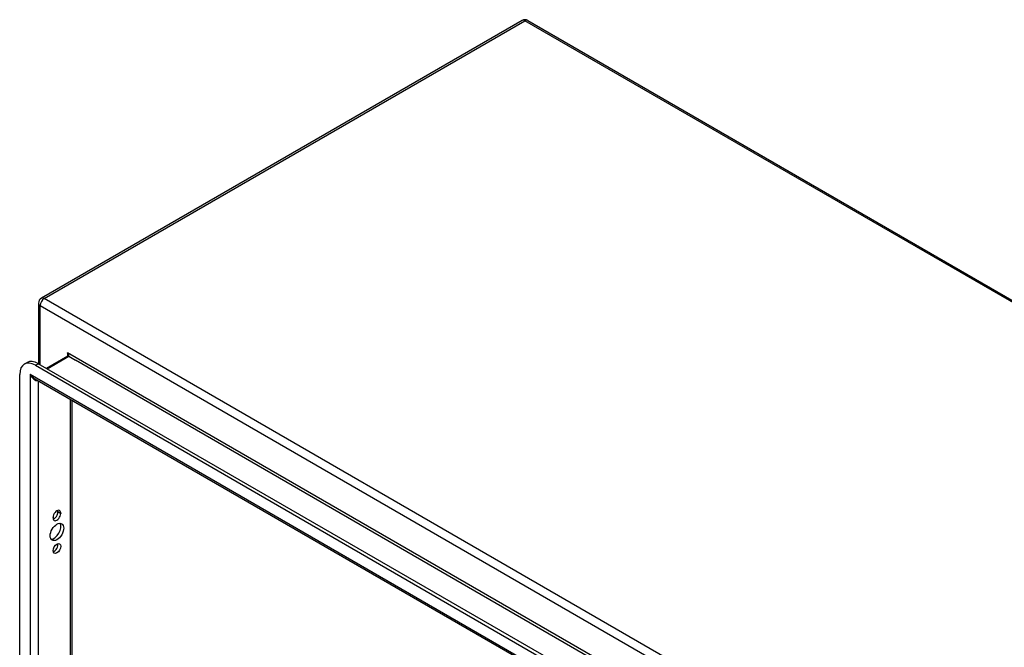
# Model space of a CAD drawing. Header units: inches. Extents: x 17 to 237, y 17 to 149.
# Tile 117 of 118: x 203 to 220, y 108 to 119. Entities that reach past the tile are written whole.
import ezdxf

# ---------------------------------------------------------------- set-up
doc = ezdxf.new("R2010")
doc.units = ezdxf.units.IN
doc.header["$MEASUREMENT"] = 0
doc.layers.add('Visible Edges(ANSI)', color=7, linetype='Continuous', lineweight=25)
doc.layers.add('Visible Tangent Edges(ANSI)', color=7, linetype='Continuous', lineweight=25)

msp = doc.modelspace()

# ---------------------------------------------------------------- linework, layer by layer
at = {"layer": 'Visible Edges(ANSI)'}
for p, q in [((211.388, 118.981), (203.043, 114.163)), ((211.487, 118.981), (236.803, 104.365)), ((202.993, 114.077), (202.993, 113.024)), ((203.501, 113.156), (203.132, 112.943)), ((202.746, 113.019), (202.794, 113.046)), ((202.939, 113), (227.126, 99.035)), ((227.174, 99.063), (202.987, 113.027)), ((202.666, 84.913), (202.666, 112.842)), ((227.173, 98.766), (202.932, 112.761)), ((203.572, 112.392), (203.572, 85.139)), ((203.331, 110.455), (203.331, 110.465)), ((203.379, 110.438), (203.379, 110.427)), ((203.247, 110.351), (203.247, 110.361))]:
    msp.add_line(p, q, dxfattribs=at)
at = {"layer": 'Visible Edges(ANSI)', "flags": 128}
msp.add_lwpolyline([(203.504, 113.17), (203.503, 113.164), (203.503, 113.16), (203.502, 113.157), (203.501, 113.156)], dxfattribs=at)
at = {"layer": 'Visible Edges(ANSI)'}
for centre, start, end in [((211.438, 118.895), 60, 120), ((203.092, 114.077), 120, 180)]:
    msp.add_arc(centre, 0.099, start, end, dxfattribs=at)
for centre, major_axis, start_param, end_param in [((202.939, 112.685), (-0.193, 0.334), 5.497787, 7.068583), ((202.987, 112.713), (-0.193, 0.334), 5.497787, 6.283185), ((203.313, 110.399), (0.0468, 0.081), 5.497787, 8.63938), ((203.313, 110.389), (-0.0468, -0.081), 5.497787, 8.63938), ((203.265, 110.416), (0.0467, 0.081), 3.681737, 5.497787), ((203.265, 110.427), (0.0467, 0.081), 5.497787, 5.743041), ((203.265, 110.136), (-0.083, -0.143), 0.295704, 2.845888), ((203.265, 109.85), (0.0467, 0.081), 3.681737, 5.743041)]:
    msp.add_ellipse(centre, major_axis=major_axis, ratio=0.57735, start_param=start_param, end_param=end_param, dxfattribs=at)
for centre, major_axis in [((203.313, 110.108), (-0.083, -0.143)), ((203.313, 109.822), (-0.0467, -0.081))]:
    msp.add_ellipse(centre, major_axis=major_axis, ratio=0.57735, dxfattribs=at)
at = {"layer": 'Visible Tangent Edges(ANSI)'}
for p, q in [((203.092, 114.158), (211.438, 118.976)), ((236.753, 104.36), (211.438, 118.976)), ((203.022, 114.036), (228.338, 99.42)), ((203.022, 113.007), (203.022, 114.036)), ((228.408, 99.542), (203.092, 114.158)), ((227.866, 99.148), (203.495, 113.218)), ((203.495, 113.218), (203.495, 113.153)), ((202.939, 113), (202.987, 113.027)), ((203.141, 112.938), (203.517, 113.155)), ((203.517, 113.155), (203.636, 113.086)), ((227.68, 99.204), (203.636, 113.086)), ((202.847, 112.844), (227.218, 98.774)), ((202.847, 112.844), (202.847, 84.703)), ((202.987, 112.73), (202.987, 84.809)), ((203.543, 112.409), (203.543, 85.13)), ((203.331, 110.465), (203.379, 110.438)), ((203.331, 110.455), (203.379, 110.427))]:
    msp.add_line(p, q, dxfattribs=at)
at = {"layer": 'Visible Tangent Edges(ANSI)', "flags": 128}
for points in [[(203.517, 113.155), (203.518, 113.156), (203.52, 113.158), (203.521, 113.159), (203.521, 113.161), (203.522, 113.163), (203.522, 113.166), (203.522, 113.168), (203.521, 113.171), (203.521, 113.174), (203.52, 113.177), (203.519, 113.18), (203.518, 113.183), (203.517, 113.186), (203.515, 113.189), (203.513, 113.192), (203.512, 113.195), (203.51, 113.198), (203.508, 113.201), (203.506, 113.204), (203.504, 113.207), (203.502, 113.209), (203.499, 113.212), (203.497, 113.215), (203.495, 113.218)], [(203.495, 113.218), (203.495, 113.216), (203.496, 113.214), (203.497, 113.212), (203.497, 113.21), (203.498, 113.208), (203.498, 113.206), (203.499, 113.204), (203.499, 113.202), (203.5, 113.2), (203.5, 113.198), (203.501, 113.196), (203.501, 113.194), (203.502, 113.192), (203.502, 113.19), (203.502, 113.188), (203.503, 113.186), (203.503, 113.184), (203.503, 113.182), (203.503, 113.18), (203.503, 113.178), (203.504, 113.176), (203.504, 113.174), (203.504, 113.172), (203.504, 113.17)]]:
    msp.add_lwpolyline(points, dxfattribs=at)
at = {"layer": 'Visible Tangent Edges(ANSI)'}
for centre, major_axis, ratio, start_param, end_param in [((211.438, 118.895), (-0.0495, 0.0857), 0.57735, 5.497787, 6.283185), ((211.438, 118.895), (0.0495, 0.0857), 0.57735, 0, 0.785398), ((203.092, 114.077), (-0.099, 0), 0.57735, 0, 0.785398), ((203.092, 114.077), (0.0495, 0.0857), 0.57735, 0.785398, 2.356194), ((203.092, 114.077), (-0.0495, 0.0857), 0.57735, 5.497787, 6.283185), ((203.517, 113.13), (-0.0155, 0.0268), 0.57735, 5.497787, 6.283185), ((202.917, 112.885), (0.095, -0.132), 0.495176, 4.661025, 5.446423), ((202.917, 112.885), (0.066, -0.148), 0.495176, 4.763753, 6.225442)]:
    msp.add_ellipse(centre, major_axis=major_axis, ratio=ratio, start_param=start_param, end_param=end_param, dxfattribs=at)

doc.saveas('drawing.dxf')
